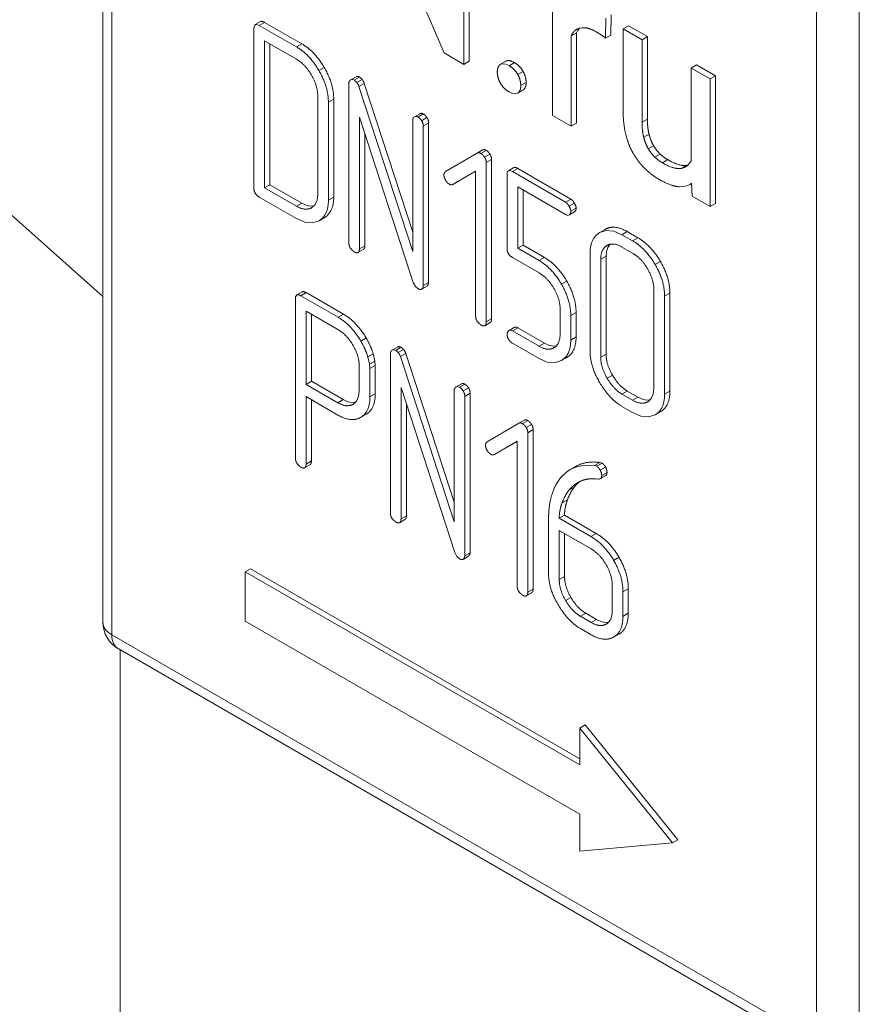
# Model space of a CAD drawing. Header units: millimetres. Extents: x 0 to 594, y 0 to 420.
# Tile 21 of 34: x 464 to 478, y 206 to 223. Entities that reach past the tile are written whole.
import ezdxf

# ---------------------------------------------------------------- set-up
doc = ezdxf.new("R2010")
doc.units = ezdxf.units.MM
doc.linetypes.add('K5LT_THIN', pattern=[0])
doc.layers.add('Системный слой (1)', color=7, linetype='Continuous', true_color=0x6c6c6c)

# ---------------------------------------------------------------- blocks, each defined once
blk = doc.blocks.new('U137')
at = {"layer": 'Системный слой (1)', "color": 7, "linetype": 'K5LT_THIN', "lineweight": 18, "true_color": 0xffffff}
for p, q in [((475.317, 220.066), (475.292, 220.06)), ((475.34, 220.075), (475.317, 220.066)), ((475.362, 220.086), (475.34, 220.075)), ((475.397, 220.111), (475.362, 220.086)), ((475.427, 220.145), (475.397, 220.111)), ((475.452, 220.186), (475.427, 220.145))]:
    blk.add_line(p, q, dxfattribs=at)
blk = doc.blocks.new('U139')
at = {"layer": 'Системный слой (1)', "color": 7, "linetype": 'K5LT_THIN', "lineweight": 18, "true_color": 0xffffff}
for p, q in [((468.216, 222.407), (468.214, 222.378)), ((468.223, 222.429), (468.216, 222.407)), ((468.236, 222.441), (468.223, 222.429)), ((468.253, 222.446), (468.236, 222.441)), ((468.275, 222.441), (468.253, 222.446)), ((468.302, 222.429), (468.275, 222.441))]:
    blk.add_line(p, q, dxfattribs=at)
blk = doc.blocks.new('U143')
at = {"layer": 'Системный слой (1)', "color": 7, "linetype": 'K5LT_THIN', "lineweight": 18, "true_color": 0xffffff}
for p, q in [((472.437, 221.328), (472.493, 221.303)), ((472.493, 221.303), (472.54, 221.295)), ((472.54, 221.295), (472.578, 221.305)), ((472.578, 221.305), (472.579, 221.306)), ((472.579, 221.306), (472.58, 221.307)), ((472.58, 221.307), (472.582, 221.307))]:
    blk.add_line(p, q, dxfattribs=at)
blk = doc.blocks.new('U146')
at = {"layer": 'Системный слой (1)', "color": 7, "linetype": 'K5LT_THIN', "lineweight": 18, "true_color": 0xffffff}
for p, q in [((468.917, 219.23), (469.056, 219.17)), ((469.056, 219.17), (469.181, 219.157)), ((469.181, 219.157), (469.291, 219.193)), ((469.291, 219.193), (469.292, 219.194))]:
    blk.add_line(p, q, dxfattribs=at)
blk = doc.blocks.new('U147')
at = {"layer": 'Системный слой (1)', "color": 7, "linetype": 'K5LT_THIN', "lineweight": 18, "true_color": 0xffffff}
blk.add_line((466.002, 183.654), (466.002, 212.084), dxfattribs=at)
blk = doc.blocks.new('U151')
at = {"layer": 'Системный слой (1)', "color": 7, "linetype": 'K5LT_THIN', "lineweight": 18, "true_color": 0xffffff}
for p, q in [((472.295, 221.783), (472.293, 221.782)), ((472.296, 221.784), (472.295, 221.783)), ((472.298, 221.785), (472.296, 221.784)), ((472.336, 221.795), (472.298, 221.785)), ((472.382, 221.787), (472.336, 221.795)), ((472.437, 221.762), (472.382, 221.787))]:
    blk.add_line(p, q, dxfattribs=at)
blk = doc.blocks.new('U152')
at = {"layer": 'Системный слой (1)', "color": 7, "linetype": 'K5LT_THIN', "lineweight": 18, "true_color": 0xffffff}
for p, q in [((473.554, 222.362), (473.556, 222.364)), ((473.556, 222.364), (473.559, 222.365)), ((473.559, 222.365), (473.561, 222.367)), ((473.561, 222.367), (473.6, 222.383)), ((473.6, 222.383), (473.645, 222.391)), ((473.645, 222.391), (473.694, 222.39))]:
    blk.add_line(p, q, dxfattribs=at)
blk = doc.blocks.new('U174')
at = {"layer": 'Системный слой (1)', "color": 7, "linetype": 'K5LT_THIN', "lineweight": 18, "true_color": 0xffffff}
for p, q in [((470.87, 220.913), (470.868, 220.912)), ((470.872, 220.914), (470.87, 220.913)), ((470.873, 220.915), (470.872, 220.914)), ((470.891, 220.921), (470.873, 220.915)), ((470.91, 220.92), (470.891, 220.921)), ((470.93, 220.911), (470.91, 220.92))]:
    blk.add_line(p, q, dxfattribs=at)
blk = doc.blocks.new('U175')
at = {"layer": 'Системный слой (1)', "color": 7, "linetype": 'K5LT_THIN', "lineweight": 18, "true_color": 0xffffff}
for p, q in [((469.006, 219.485), (469.079, 219.45)), ((469.079, 219.45), (469.148, 219.436)), ((469.148, 219.436), (469.211, 219.441))]:
    blk.add_line(p, q, dxfattribs=at)
blk = doc.blocks.new('U176')
at = {"layer": 'Системный слой (1)', "color": 7, "linetype": 'K5LT_THIN', "lineweight": 18, "true_color": 0xffffff}
for p, q in [((469.227, 219.46), (469.26, 219.536)), ((469.26, 219.536), (469.271, 219.636)), ((469.165, 219.406), (469.167, 219.407)), ((469.167, 219.407), (469.17, 219.409)), ((469.17, 219.409), (469.172, 219.41)), ((469.172, 219.41), (469.227, 219.46))]:
    blk.add_line(p, q, dxfattribs=at)
blk = doc.blocks.new('U177')
at = {"layer": 'Системный слой (1)', "color": 7, "linetype": 'K5LT_THIN', "lineweight": 18, "true_color": 0xffffff}
for p, q in [((469.813, 221.524), (469.812, 221.522)), ((469.815, 221.525), (469.813, 221.524)), ((469.816, 221.526), (469.815, 221.525)), ((469.834, 221.532), (469.816, 221.526)), ((469.853, 221.53), (469.834, 221.532)), ((469.873, 221.521), (469.853, 221.53))]:
    blk.add_line(p, q, dxfattribs=at)
blk = doc.blocks.new('U182')
at = {"layer": 'Системный слой (1)', "color": 7, "linetype": 'K5LT_THIN', "lineweight": 18, "true_color": 0xffffff}
for p, q in [((473.556, 222.308), (473.571, 222.337)), ((473.571, 222.337), (473.588, 222.363)), ((473.588, 222.363), (473.608, 222.386))]:
    blk.add_line(p, q, dxfattribs=at)
blk = doc.blocks.new('U216')
at = {"layer": 'Системный слой (1)', "color": 7, "linetype": 'K5LT_THIN', "lineweight": 18, "true_color": 0xffffff}
for p, q in [((475.259, 219.757), (475.322, 219.759)), ((475.322, 219.759), (475.379, 219.771)), ((475.379, 219.771), (475.429, 219.794)), ((475.429, 219.794), (475.44, 219.8)), ((475.44, 219.8), (475.451, 219.808)), ((475.451, 219.808), (475.461, 219.815))]:
    blk.add_line(p, q, dxfattribs=at)
blk = doc.blocks.new('U217')
at = {"layer": 'Системный слой (1)', "color": 7, "linetype": 'K5LT_THIN', "lineweight": 18, "true_color": 0xffffff}
for p, q in [((475.388, 220.113), (475.38, 220.111)), ((475.395, 220.115), (475.388, 220.113)), ((475.403, 220.117), (475.395, 220.115))]:
    blk.add_line(p, q, dxfattribs=at)
blk = doc.blocks.new('U219')
at = {"layer": 'Системный слой (1)', "color": 7, "linetype": 'K5LT_THIN', "lineweight": 18, "true_color": 0xffffff}
for p, q in [((472.444, 220.026), (472.426, 220.022)), ((472.465, 220.022), (472.444, 220.026)), ((472.407, 219.988), (472.404, 219.958)), ((472.414, 220.009), (472.407, 219.988)), ((472.426, 220.022), (472.414, 220.009)), ((472.492, 220.009), (472.465, 220.022))]:
    blk.add_line(p, q, dxfattribs=at)
blk = doc.blocks.new('U220')
at = {"layer": 'Системный слой (1)', "color": 7, "linetype": 'K5LT_THIN', "lineweight": 18, "true_color": 0xffffff}
for p, q in [((472.934, 216.911), (473.07, 216.852)), ((473.07, 216.852), (473.194, 216.84)), ((473.194, 216.84), (473.303, 216.876)), ((473.303, 216.876), (473.305, 216.877))]:
    blk.add_line(p, q, dxfattribs=at)
blk = doc.blocks.new('U221')
at = {"layer": 'Системный слой (1)', "color": 7, "linetype": 'K5LT_THIN', "lineweight": 18, "true_color": 0xffffff}
for p, q in [((473.371, 219.298), (473.395, 219.288)), ((473.395, 219.288), (473.415, 219.285)), ((473.415, 219.285), (473.431, 219.289)), ((473.431, 219.289), (473.433, 219.29)), ((473.433, 219.29), (473.435, 219.292)), ((473.435, 219.292), (473.436, 219.293))]:
    blk.add_line(p, q, dxfattribs=at)
blk = doc.blocks.new('U222')
at = {"layer": 'Системный слой (1)', "color": 7, "linetype": 'K5LT_THIN', "lineweight": 18, "true_color": 0xffffff}
for p, q in [((472.43, 217.372), (472.426, 217.368)), ((472.433, 217.375), (472.43, 217.372)), ((472.437, 217.377), (472.433, 217.375)), ((472.453, 217.382), (472.437, 217.377)), ((472.471, 217.379), (472.453, 217.382)), ((472.492, 217.37), (472.471, 217.379))]:
    blk.add_line(p, q, dxfattribs=at)
blk = doc.blocks.new('U266')
at = {"layer": 'Системный слой (1)', "color": 7, "linetype": 'K5LT_THIN', "lineweight": 18, "true_color": 0xffffff}
for p, q in [((474.571, 216.271), (474.645, 216.237)), ((474.645, 216.237), (474.714, 216.222)), ((474.714, 216.222), (474.777, 216.228))]:
    blk.add_line(p, q, dxfattribs=at)
blk = doc.blocks.new('U267')
at = {"layer": 'Системный слой (1)', "color": 7, "linetype": 'K5LT_THIN', "lineweight": 18, "true_color": 0xffffff}
for p, q in [((473.476, 214.78), (473.525, 214.823)), ((473.525, 214.823), (473.575, 214.856)), ((473.575, 214.856), (473.596, 214.868)), ((473.596, 214.868), (473.616, 214.877)), ((473.616, 214.877), (473.637, 214.885)), ((473.427, 214.728), (473.476, 214.78))]:
    blk.add_line(p, q, dxfattribs=at)
blk = doc.blocks.new('U268')
at = {"layer": 'Системный слой (1)', "color": 7, "linetype": 'K5LT_THIN', "lineweight": 18, "true_color": 0xffffff}
for p, q in [((474.072, 218.751), (474.051, 218.686)), ((474.106, 218.802), (474.072, 218.751)), ((474.051, 218.686), (474.044, 218.606))]:
    blk.add_line(p, q, dxfattribs=at)
blk = doc.blocks.new('U269')
at = {"layer": 'Системный слой (1)', "color": 7, "linetype": 'K5LT_THIN', "lineweight": 18, "true_color": 0xffffff}
for p, q in [((473.915, 214.912), (473.929, 214.914)), ((473.929, 214.914), (473.94, 214.917)), ((473.94, 214.917), (473.95, 214.921)), ((473.95, 214.921), (473.954, 214.924)), ((473.954, 214.924), (473.957, 214.926)), ((473.957, 214.926), (473.96, 214.93))]:
    blk.add_line(p, q, dxfattribs=at)
blk = doc.blocks.new('U270')
at = {"layer": 'Системный слой (1)', "color": 7, "linetype": 'K5LT_THIN', "lineweight": 18, "true_color": 0xffffff}
for p, q in [((468.904, 217.93), (468.901, 217.9)), ((468.911, 217.951), (468.904, 217.93)), ((468.923, 217.964), (468.911, 217.951)), ((468.94, 217.968), (468.923, 217.964)), ((468.962, 217.964), (468.94, 217.968)), ((468.989, 217.951), (468.962, 217.964))]:
    blk.add_line(p, q, dxfattribs=at)
blk = doc.blocks.new('U271')
at = {"layer": 'Системный слой (1)', "color": 7, "linetype": 'K5LT_THIN', "lineweight": 18, "true_color": 0xffffff}
for p, q in [((471.558, 216.438), (471.556, 216.437)), ((471.559, 216.439), (471.558, 216.438)), ((471.561, 216.44), (471.559, 216.439)), ((471.578, 216.446), (471.561, 216.44)), ((471.597, 216.444), (471.578, 216.446)), ((471.618, 216.436), (471.597, 216.444))]:
    blk.add_line(p, q, dxfattribs=at)
blk = doc.blocks.new('U272')
at = {"layer": 'Системный слой (1)', "color": 7, "linetype": 'K5LT_THIN', "lineweight": 18, "true_color": 0xffffff}
for p, q in [((474.483, 216.017), (474.622, 215.956)), ((474.622, 215.956), (474.746, 215.944)), ((474.746, 215.944), (474.857, 215.979)), ((474.857, 215.979), (474.858, 215.98))]:
    blk.add_line(p, q, dxfattribs=at)
blk = doc.blocks.new('U275')
at = {"layer": 'Системный слой (1)', "color": 7, "linetype": 'K5LT_THIN', "lineweight": 18, "true_color": 0xffffff}
for p, q in [((473.516, 214.779), (473.55, 214.817)), ((473.55, 214.817), (473.584, 214.85)), ((473.584, 214.85), (473.619, 214.878))]:
    blk.add_line(p, q, dxfattribs=at)
blk = doc.blocks.new('U276')
at = {"layer": 'Системный слой (1)', "color": 7, "linetype": 'K5LT_THIN', "lineweight": 18, "true_color": 0xffffff}
for p, q in [((470.501, 217.048), (470.499, 217.047)), ((470.502, 217.049), (470.501, 217.048)), ((470.504, 217.05), (470.502, 217.049)), ((470.521, 217.056), (470.504, 217.05)), ((470.54, 217.055), (470.521, 217.056)), ((470.561, 217.046), (470.54, 217.055))]:
    blk.add_line(p, q, dxfattribs=at)
blk = doc.blocks.new('U277')
at = {"layer": 'Системный слой (1)', "color": 7, "linetype": 'K5LT_THIN', "lineweight": 18, "true_color": 0xffffff}
for p, q in [((473.935, 218.996), (473.933, 218.995)), ((473.937, 218.998), (473.935, 218.996)), ((473.94, 218.999), (473.937, 218.998)), ((474.048, 219.034), (473.94, 218.999)), ((474.17, 219.021), (474.048, 219.034)), ((474.307, 218.961), (474.17, 219.021))]:
    blk.add_line(p, q, dxfattribs=at)
blk = doc.blocks.new('U278')
at = {"layer": 'Системный слой (1)', "color": 7, "linetype": 'K5LT_THIN', "lineweight": 18, "true_color": 0xffffff}
for p, q in [((469.914, 216.205), (469.947, 216.279)), ((469.947, 216.279), (469.958, 216.376)), ((469.853, 216.151), (469.855, 216.152)), ((469.855, 216.152), (469.857, 216.154)), ((469.857, 216.154), (469.86, 216.155)), ((469.86, 216.155), (469.914, 216.205))]:
    blk.add_line(p, q, dxfattribs=at)
blk = doc.blocks.new('U279')
at = {"layer": 'Системный слой (1)', "color": 7, "linetype": 'K5LT_THIN', "lineweight": 18, "true_color": 0xffffff}
for p, q in [((473.884, 212.59), (473.957, 212.555)), ((473.957, 212.555), (474.024, 212.54)), ((474.024, 212.54), (474.085, 212.544))]:
    blk.add_line(p, q, dxfattribs=at)
blk = doc.blocks.new('U280')
at = {"layer": 'Системный слой (1)', "color": 7, "linetype": 'K5LT_THIN', "lineweight": 18, "true_color": 0xffffff}
for p, q in [((473.094, 217.132), (473.022, 217.166)), ((473.161, 217.117), (473.094, 217.132)), ((473.222, 217.121), (473.161, 217.117))]:
    blk.add_line(p, q, dxfattribs=at)
blk = doc.blocks.new('U281')
at = {"layer": 'Системный слой (1)', "color": 7, "linetype": 'K5LT_THIN', "lineweight": 18, "true_color": 0xffffff}
for p, q in [((469.693, 216.23), (469.767, 216.195)), ((469.767, 216.195), (469.836, 216.181)), ((469.836, 216.181), (469.899, 216.186))]:
    blk.add_line(p, q, dxfattribs=at)
blk = doc.blocks.new('U282')
at = {"layer": 'Системный слой (1)', "color": 7, "linetype": 'K5LT_THIN', "lineweight": 18, "true_color": 0xffffff}
for p, q in [((474.793, 216.247), (474.825, 216.322)), ((474.825, 216.322), (474.836, 216.422)), ((474.731, 216.193), (474.733, 216.194)), ((474.733, 216.194), (474.736, 216.195)), ((474.736, 216.195), (474.738, 216.197)), ((474.738, 216.197), (474.793, 216.247))]:
    blk.add_line(p, q, dxfattribs=at)
blk = doc.blocks.new('U283')
at = {"layer": 'Системный слой (1)', "color": 7, "linetype": 'K5LT_THIN', "lineweight": 18, "true_color": 0xffffff}
for p, q in [((473.703, 215.144), (473.569, 215.121)), ((473.852, 215.139), (473.703, 215.144)), ((473.332, 214.98), (473.28, 214.921)), ((473.388, 215.03), (473.332, 214.98)), ((473.449, 215.071), (473.388, 215.03)), ((473.569, 215.121), (473.449, 215.071))]:
    blk.add_line(p, q, dxfattribs=at)

msp = doc.modelspace()

# ---------------------------------------------------------------- linework, layer by layer
at = {"layer": 'Системный слой (1)', "color": 7, "linetype": 'K5LT_THIN', "lineweight": 18, "true_color": 0xffffff}
for p, q in [((465.7152, 230.0923), (465.7152, 212.5376)), ((465.8616, 229.8881), (465.8616, 212.3335)), ((455.887, 226.6559), (465.7152, 217.9408)), ((470.1232, 224.8792), (471.3618, 221.9729)), ((471.6896, 221.7836), (471.6896, 224.6246)), ((471.778, 221.8347), (471.778, 224.6756)), ((477.5289, 205.5974), (477.5289, 223.1521)), ((478.236, 205.5974), (478.236, 223.1521)), ((473.1547, 223.0489), (473.1547, 220.9377)), ((468.324, 222.4923), (468.2356, 222.4413)), ((468.39, 222.4796), (468.3016, 222.4286)), ((469.0056, 222.1242), (468.39, 222.4796)), ((474.0368, 222.2157), (474.0385, 222.5504)), ((474.1252, 222.2668), (474.1269, 222.6014)), ((468.2136, 222.3778), (468.2136, 219.7379)), ((468.9172, 222.0732), (468.3016, 222.4286)), ((473.5557, 222.308), (473.4674, 222.257)), ((473.5688, 222.3709), (473.5535, 222.3621)), ((473.5557, 220.8083), (473.5557, 222.308)), ((473.5611, 222.3667), (473.5611, 222.3667)), ((474.415, 222.4233), (474.3266, 222.3723)), ((474.3266, 222.3723), (474.3266, 221.0104)), ((474.6393, 222.1918), (474.3266, 222.3723)), ((474.7276, 222.2429), (474.415, 222.4233)), ((468.9172, 221.8698), (468.3898, 222.1743)), ((468.3898, 222.1743), (468.3898, 219.7381)), ((473.4674, 220.7572), (473.4674, 222.257)), ((474.1252, 222.2668), (474.0368, 222.2157)), ((474.7276, 222.2429), (474.6393, 222.1918)), ((474.6393, 220.826), (474.6393, 222.1918)), ((474.7276, 220.877), (474.7276, 222.2429)), ((468.4782, 222.1233), (468.4782, 219.7891)), ((469.0056, 222.1242), (468.9172, 222.0732)), ((471.3618, 221.9729), (471.6896, 221.7836)), ((471.778, 221.8347), (471.6896, 221.7836)), ((472.3865, 221.8359), (472.2981, 221.7849)), ((469.3785, 221.7312), (469.2901, 221.6802)), ((472.5258, 221.8127), (472.4374, 221.7616)), ((472.6703, 221.6658), (472.5819, 221.6148)), ((475.5404, 221.7736), (475.452, 221.7226)), ((475.452, 221.7226), (475.452, 220.1864)), ((475.7663, 221.5411), (475.452, 221.7226)), ((475.8547, 221.5921), (475.5404, 221.7736)), ((469.9048, 221.5767), (469.8164, 221.5257)), ((469.9615, 221.5725), (469.8731, 221.5215)), ((470.0046, 221.5354), (469.9162, 221.4844)), ((475.8547, 221.5921), (475.7663, 221.5411)), ((475.7663, 219.4299), (475.7663, 221.5411)), ((475.8547, 219.4809), (475.8547, 221.5921)), ((469.7852, 221.4707), (469.7852, 218.8306)), ((470.0406, 221.4679), (469.9522, 221.4169)), ((470.842, 218.6814), (469.9522, 221.4169)), ((470.842, 219.0042), (470.0406, 221.4679)), ((472.6659, 221.3558), (472.5775, 221.3048)), ((472.6703, 221.3585), (472.5819, 221.3075)), ((472.7201, 221.4819), (472.6317, 221.4309)), ((469.2705, 219.6356), (469.2705, 221.2598)), ((469.535, 221.2093), (469.4466, 221.1583)), ((469.535, 219.5848), (469.535, 221.2093)), ((469.4466, 219.5337), (469.4466, 221.1583)), ((469.9613, 220.9077), (470.851, 218.1726)), ((469.9613, 218.7289), (469.9613, 220.9077)), ((470.842, 220.8605), (470.842, 218.6814)), ((470.9617, 220.9664), (470.8733, 220.9154)), ((471.0185, 220.9622), (470.9301, 220.9112)), ((471.0784, 220.9013), (470.99, 220.8502)), ((473.1547, 220.9377), (473.4674, 220.7572)), ((474.7276, 220.877), (474.6393, 220.826)), ((471.1066, 220.8098), (471.0182, 220.7588)), ((471.0182, 218.1187), (471.0182, 220.7588)), ((471.1066, 218.1698), (471.1066, 220.8098)), ((473.5557, 220.8083), (473.4674, 220.7572)), ((470.0497, 218.7799), (470.0497, 220.636)), ((474.7555, 220.6258), (474.6671, 220.5748)), ((471.9995, 220.3652), (471.9111, 220.3141)), ((472.0593, 220.3591), (471.9709, 220.308)), ((474.8316, 220.4356), (474.7432, 220.3845)), ((471.9111, 220.3141), (471.3851, 220.0086)), ((472.1218, 220.2956), (472.0334, 220.2445)), ((472.149, 220.2077), (472.0606, 220.1567)), ((472.149, 217.5677), (472.149, 220.2077)), ((474.9397, 220.298), (474.8513, 220.247)), ((475.0639, 220.2048), (474.9755, 220.1538)), ((472.0606, 217.5167), (472.0606, 220.1567)), ((472.5148, 220.0728), (472.4264, 220.0217)), ((472.5807, 220.0601), (472.4923, 220.0091)), ((473.4598, 219.5526), (472.5807, 220.0601)), ((475.3799, 220.1112), (475.2915, 220.0601)), ((471.5082, 219.7953), (471.8845, 220.0146)), ((471.5966, 219.8464), (471.8845, 220.0141)), ((471.8845, 220.0146), (471.8845, 217.6184)), ((472.4044, 219.9583), (472.4044, 218.7376)), ((473.3714, 219.5015), (472.4923, 220.0091)), ((468.4782, 219.7891), (468.3898, 219.7381)), ((468.3898, 219.7381), (468.9172, 219.4336)), ((468.4782, 219.7891), (469.0055, 219.4846)), ((471.5966, 219.8464), (471.5082, 219.7953)), ((472.5806, 219.7547), (473.3714, 219.2981)), ((472.5806, 218.7378), (472.5806, 219.7547)), ((472.669, 218.7888), (472.669, 219.7037)), ((475.4608, 219.812), (475.4291, 219.7937)), ((475.4607, 219.8152), (475.4672, 219.6026)), ((468.3016, 219.5856), (468.9172, 219.2302)), ((469.535, 219.5848), (469.4466, 219.5337)), ((473.4598, 219.5526), (473.3714, 219.5015)), ((475.4672, 219.6026), (475.7663, 219.4299)), ((469.0055, 219.4846), (468.9172, 219.4336)), ((469.1787, 219.4141), (469.165, 219.4062)), ((473.5196, 219.4855), (473.4312, 219.4345)), ((473.5477, 219.4001), (473.4593, 219.3491)), ((475.8547, 219.4809), (475.7663, 219.4299)), ((469.379, 219.2439), (469.2907, 219.1929)), ((469.3802, 219.2446), (469.2919, 219.1936)), ((469.379, 219.2439), (469.3802, 219.2446)), ((473.5195, 219.3404), (473.4311, 219.2893)), ((473.5249, 219.3441), (473.4365, 219.2931)), ((474.0281, 219.0501), (473.9397, 218.999)), ((474.3956, 219.0123), (474.3072, 218.9613)), ((474.4831, 218.8597), (474.3072, 218.9613)), ((474.5715, 218.9107), (474.3956, 219.0123)), ((474.5715, 218.9107), (474.4831, 218.8597)), ((470.0497, 218.7799), (469.9613, 218.7289)), ((472.669, 218.7888), (472.5806, 218.7378)), ((472.9338, 218.5338), (472.5806, 218.7378)), ((473.0222, 218.5848), (472.669, 218.7888)), ((474.0585, 218.7827), (474.0585, 218.7827)), ((474.483, 218.6563), (474.3073, 218.7578)), ((470.0251, 218.717), (469.9367, 218.666)), ((470.0251, 218.717), (469.9367, 218.666)), ((472.4923, 218.5853), (472.9334, 218.3306)), ((473.0222, 218.5848), (472.9338, 218.5338)), ((473.7795, 218.6567), (473.7795, 217.0321)), ((474.0441, 218.6058), (473.9557, 218.5548)), ((474.0441, 218.6058), (474.0441, 216.9817)), ((473.9557, 218.5548), (473.9557, 216.9307)), ((474.9444, 218.5178), (474.856, 218.4667)), ((470.851, 218.1726), (470.8862, 218.1056)), ((470.8862, 218.1056), (470.9301, 218.068)), ((471.0802, 218.1099), (470.9918, 218.0588)), ((471.1066, 218.1698), (471.0182, 218.1187)), ((473.393, 218.192), (473.3047, 218.141)), ((469.0116, 218.0146), (468.9232, 217.9635)), ((469.0778, 218.0018), (468.9894, 217.9508)), ((469.6068, 217.5943), (468.9894, 217.9508)), ((469.6952, 217.6453), (469.0778, 218.0018)), ((474.8364, 216.4222), (474.8364, 218.0463)), ((475.1009, 217.9958), (475.0125, 217.9448)), ((475.0125, 216.3203), (475.0125, 217.9448)), ((475.1009, 216.3713), (475.1009, 217.9958)), ((468.9012, 217.9002), (468.9012, 215.2646)), ((469.6047, 217.3921), (469.0773, 217.6966)), ((469.0773, 217.6966), (469.0773, 216.483)), ((469.1657, 217.6456), (469.1657, 216.5341)), ((469.6952, 217.6453), (469.6068, 217.5943)), ((473.2832, 217.7248), (473.2832, 217.3188)), ((473.5477, 217.6742), (473.4593, 217.6232)), ((473.4593, 217.217), (473.4593, 217.6232)), ((473.5477, 217.2681), (473.5477, 217.6742)), ((472.1244, 217.5048), (472.036, 217.4537)), ((472.1244, 217.5048), (472.036, 217.4538)), ((472.149, 217.5677), (472.0606, 217.5167)), ((472.5255, 217.4283), (472.4371, 217.3772)), ((472.5807, 217.4205), (472.4923, 217.3695)), ((473.0218, 217.1658), (472.5807, 217.4205)), ((470.0709, 217.2518), (469.9825, 217.2007)), ((472.9334, 217.1148), (472.4923, 217.3695)), ((473.5477, 217.2681), (473.4593, 217.217)), ((470.5924, 217.1013), (470.504, 217.0502)), ((470.6491, 217.0971), (470.5607, 217.0461)), ((472.4923, 217.1661), (472.9336, 216.9113)), ((473.0218, 217.1658), (472.9334, 217.1148)), ((473.1812, 217.0895), (473.1812, 217.0895)), ((470.1873, 216.9896), (470.0989, 216.9386)), ((470.1254, 216.8157), (470.0989, 216.9386)), ((470.2138, 216.8667), (470.1873, 216.9896)), ((470.4727, 216.9953), (470.4727, 214.3552)), ((470.6921, 217.06), (470.6037, 217.009)), ((470.7282, 216.9925), (470.6398, 216.9415)), ((471.5296, 214.206), (470.6398, 216.9415)), ((471.5296, 214.5288), (470.7282, 216.9925)), ((473.3917, 216.9271), (473.3033, 216.8761)), ((473.393, 216.9279), (473.3046, 216.8769)), ((473.3917, 216.9271), (473.393, 216.9279)), ((474.0441, 216.9817), (473.9557, 216.9307)), ((469.9581, 216.3764), (469.9581, 216.7843)), ((470.2138, 216.8667), (470.1254, 216.8157)), ((470.1342, 216.7456), (470.1254, 216.8157)), ((470.2226, 216.7967), (470.1342, 216.7456)), ((470.2226, 216.7967), (470.2138, 216.8667)), ((470.2226, 216.3256), (470.2226, 216.7967)), ((470.1342, 216.2746), (470.1342, 216.7456)), ((474.1504, 216.6351), (474.062, 216.584)), ((469.1657, 216.5341), (469.0773, 216.483)), ((469.0773, 216.483), (469.6047, 216.1786)), ((469.1657, 216.5341), (469.6931, 216.2296)), ((471.6492, 216.491), (471.5608, 216.44)), ((471.7061, 216.4868), (471.6177, 216.4358)), ((469.0773, 216.2797), (469.6049, 215.9751)), ((469.0773, 215.1629), (469.0773, 216.2797)), ((470.2226, 216.3256), (470.1342, 216.2746)), ((470.6489, 214.2535), (470.6489, 216.4323)), ((470.6489, 216.4323), (471.5386, 213.6972)), ((471.5296, 216.3851), (471.5296, 214.206)), ((471.7659, 216.4258), (471.6776, 216.3748)), ((471.7941, 216.3344), (471.7057, 216.2834)), ((471.7057, 213.6433), (471.7057, 216.2834)), ((471.7941, 213.6944), (471.7941, 216.3344)), ((474.3956, 216.3727), (474.3073, 216.3216)), ((474.3073, 216.3216), (474.483, 216.2201)), ((474.3956, 216.3727), (474.5714, 216.2712)), ((475.1009, 216.3713), (475.0125, 216.3203)), ((469.1657, 215.2139), (469.1657, 216.2286)), ((469.6931, 216.2296), (469.6047, 216.1786)), ((469.8667, 216.1593), (469.8526, 216.1511)), ((470.7373, 214.3045), (470.7373, 216.1606)), ((474.3072, 216.1183), (474.4831, 216.0167)), ((474.5714, 216.2712), (474.483, 216.2201)), ((474.7446, 216.2007), (474.7309, 216.1928)), ((474.7379, 216.1966), (474.7379, 216.1966)), ((470.0687, 215.987), (469.9803, 215.936)), ((470.0687, 215.987), (469.9803, 215.936)), ((474.9449, 216.0305), (474.8565, 215.9794)), ((474.9461, 216.0312), (474.8577, 215.9801)), ((474.9449, 216.0305), (474.9461, 216.0312)), ((472.5987, 215.8387), (472.0726, 215.5332)), ((472.687, 215.8897), (472.5987, 215.8387)), ((472.7469, 215.8836), (472.6585, 215.8326)), ((472.8093, 215.8202), (472.7209, 215.7691)), ((472.8366, 215.7323), (472.7482, 215.6813)), ((472.7482, 213.0413), (472.7482, 215.6813)), ((472.8366, 213.0923), (472.8366, 215.7323)), ((472.1957, 215.3199), (472.5721, 215.5392)), ((472.2841, 215.3709), (472.5721, 215.5387)), ((472.5721, 215.5392), (472.5721, 213.143)), ((472.2841, 215.3709), (472.1957, 215.3199)), ((469.1411, 215.151), (469.0527, 215.1)), ((469.1411, 215.151), (469.0527, 215.1)), ((469.1657, 215.2139), (469.0773, 215.1629)), ((473.94, 215.1902), (473.8517, 215.1392)), ((473.8886, 215.126), (473.8517, 215.1392)), ((473.977, 215.177), (473.8886, 215.126)), ((473.977, 215.177), (473.94, 215.1902)), ((473.5376, 215.1215), (473.4492, 215.0705)), ((474.0359, 215.1105), (473.9475, 215.0595)), ((474.0382, 214.9722), (473.9498, 214.9212)), ((474.0481, 214.9806), (473.9597, 214.9296)), ((474.0596, 215.0237), (473.9712, 214.9727)), ((473.5748, 214.8564), (473.5748, 214.8564)), ((473.7681, 214.9174), (473.8423, 214.9192)), ((473.8423, 214.9192), (473.8811, 214.9171)), ((473.8811, 214.9171), (473.9147, 214.9119)), ((473.5155, 214.7795), (473.4271, 214.7284)), ((473.4042, 214.5706), (473.3158, 214.5196)), ((470.7126, 214.2416), (470.6242, 214.1906)), ((470.7127, 214.2416), (470.6243, 214.1906)), ((470.7373, 214.3045), (470.6489, 214.2535)), ((473.092, 214.254), (473.092, 213.3505)), ((473.3565, 214.3149), (473.2681, 214.2639)), ((473.7938, 213.9604), (473.2681, 214.2639)), ((473.8822, 214.0114), (473.3565, 214.3149)), ((473.7954, 213.7561), (473.2681, 214.0605)), ((473.2681, 214.0605), (473.2681, 213.2489)), ((473.3565, 214.0094), (473.3565, 213.2999)), ((473.8822, 214.0114), (473.7938, 213.9604)), ((471.5386, 213.6972), (471.5737, 213.6302)), ((471.7941, 213.6944), (471.7057, 213.6433)), ((471.5737, 213.6302), (471.6177, 213.5926)), ((471.7677, 213.6345), (471.6793, 213.5834)), ((474.2579, 213.6178), (474.1695, 213.5668)), ((468.1597, 213.4276), (468.0713, 213.3766)), ((468.0713, 213.3766), (468.0713, 212.5601)), ((473.6115, 210.178), (468.0713, 213.3766)), ((473.6115, 210.28), (468.1597, 213.4276)), ((473.3565, 213.2999), (473.2681, 213.2489)), ((472.8119, 213.0294), (472.7235, 212.9783)), ((472.812, 213.0294), (472.7236, 212.9784)), ((472.8366, 213.0923), (472.7482, 213.0413)), ((474.1469, 212.7416), (474.1469, 213.1473)), ((474.4114, 213.0968), (474.323, 213.0458)), ((474.323, 212.6397), (474.323, 213.0458)), ((474.4114, 212.6908), (474.4114, 213.0968)), ((473.4628, 212.9535), (473.3744, 212.9025)), ((473.708, 212.6912), (473.6196, 212.6402)), ((473.708, 212.6912), (473.8838, 212.5898)), ((474.4114, 212.6908), (474.323, 212.6397)), ((468.0713, 212.5601), (473.6115, 209.3615)), ((473.6196, 212.6402), (473.7954, 212.5387)), ((473.8838, 212.5898), (473.7954, 212.5387)), ((473.6196, 212.4368), (473.7954, 212.3353)), ((474.045, 212.5124), (474.0449, 212.5123)), ((474.045, 212.5123), (474.045, 212.5123)), ((465.8616, 212.3335), (477.5289, 205.5974)), ((474.2575, 212.3482), (474.1691, 212.2972)), ((474.2576, 212.3482), (474.1692, 212.2972)), ((465.9652, 212.1046), (477.6324, 205.3685)), ((473.6999, 210.8414), (473.6115, 210.7903)), ((475.1424, 208.8858), (473.6115, 210.7903)), ((473.6115, 210.7903), (473.6115, 210.178)), ((475.2308, 208.9369), (473.6999, 210.8414)), ((473.6115, 209.3615), (473.6115, 208.7491)), ((475.2308, 208.9369), (475.1424, 208.8858)), ((473.6115, 208.7491), (475.1424, 208.8858))]:
    msp.add_line(p, q, dxfattribs=at)
msp.add_arc((466.2152, 212.5376), 0.5, 180, 240, dxfattribs=at)
for major_axis, start_param, end_param in [((-0.5, 0), 0, 0.7853982), ((-0.25, -0.433), 5.4977871, 6.2831853)]:
    msp.add_ellipse((466.2152, 212.5376), major_axis=major_axis, ratio=0.5773503, start_param=start_param, end_param=end_param, dxfattribs=at)
for points in [[(468.39, 222.4796), (468.346, 222.505), (468.324, 222.4923)], [(473.4674, 222.257), (473.4997, 222.3273), (473.5535, 222.3621)], [(473.6938, 222.3904), (473.7766, 222.3816), (473.8847, 222.3192)], [(473.8847, 222.3192), (473.9287, 222.2938), (473.9979, 222.2479), (474.0368, 222.2157)], [(469.2901, 221.6802), (469.1336, 221.9483), (468.9172, 222.0732)], [(469.3785, 221.7312), (469.2219, 221.9993), (469.0056, 222.1242)], [(469.1668, 221.6059), (469.0631, 221.7856), (468.9172, 221.8698)], [(472.5258, 221.8127), (472.436, 221.8645), (472.3865, 221.8359)], [(469.4466, 221.1583), (469.4466, 221.4121), (469.2901, 221.6802)], [(469.535, 221.2093), (469.535, 221.4632), (469.3785, 221.7312)], [(472.2929, 221.7816), (472.2431, 221.747), (472.2431, 221.6553)], [(472.2431, 221.6553), (472.2431, 221.5655), (472.2929, 221.4743)], [(472.5819, 221.6148), (472.532, 221.707), (472.4374, 221.7616)], [(472.6703, 221.6658), (472.6204, 221.758), (472.5258, 221.8127)], [(472.7201, 221.4819), (472.7201, 221.5736), (472.6703, 221.6658)], [(469.2705, 221.2598), (469.2705, 221.4262), (469.1668, 221.6059)], [(469.8116, 221.5225), (469.7852, 221.5032), (469.7852, 221.4707)], [(469.9162, 221.4844), (469.8942, 221.5093), (469.8731, 221.5215)], [(469.9615, 221.5725), (469.9295, 221.591), (469.9048, 221.5767)], [(470.0046, 221.5354), (469.9826, 221.5603), (469.9615, 221.5725)], [(470.0406, 221.4679), (470.0266, 221.5106), (470.0046, 221.5354)], [(472.6317, 221.4309), (472.6317, 221.5226), (472.5819, 221.6148)], [(469.9522, 221.4169), (469.9382, 221.4595), (469.9162, 221.4844)], [(472.2929, 221.4743), (472.3428, 221.3831), (472.4374, 221.3285)], [(472.5819, 221.3075), (472.6317, 221.3411), (472.6317, 221.4309)], [(472.6659, 221.3558), (472.6681, 221.3571), (472.6703, 221.3585)], [(472.6703, 221.3585), (472.7201, 221.3922), (472.7201, 221.4819)], [(474.3266, 221.0104), (474.3266, 220.7997), (474.4128, 220.4494), (474.4922, 220.3099)], [(470.8685, 220.9123), (470.842, 220.893), (470.842, 220.8605)], [(470.99, 220.8502), (470.9618, 220.8929), (470.9301, 220.9112)], [(471.0185, 220.9622), (470.9864, 220.9807), (470.9617, 220.9664)], [(471.0182, 220.7588), (471.0182, 220.8076), (470.99, 220.8502)], [(471.0784, 220.9013), (471.0502, 220.9439), (471.0185, 220.9622)], [(471.1066, 220.8098), (471.1066, 220.8586), (471.0784, 220.9013)], [(474.7555, 220.6258), (474.7276, 220.7346), (474.7276, 220.877)], [(474.6671, 220.5748), (474.6393, 220.6836), (474.6393, 220.826)], [(474.7432, 220.3845), (474.695, 220.466), (474.6671, 220.5748)], [(474.8316, 220.4356), (474.7834, 220.517), (474.7555, 220.6258)], [(472.0593, 220.3591), (472.0241, 220.3794), (471.9995, 220.3652)], [(472.1218, 220.2956), (472.0945, 220.3387), (472.0593, 220.3591)], [(474.8513, 220.247), (474.7913, 220.3031), (474.7432, 220.3845)], [(474.9397, 220.298), (474.8797, 220.3541), (474.8316, 220.4356)], [(471.9709, 220.308), (471.9357, 220.3283), (471.9111, 220.3141)], [(472.0334, 220.2445), (472.0061, 220.2877), (471.9709, 220.308)], [(472.0606, 220.1567), (472.0606, 220.2014), (472.0334, 220.2445)], [(472.149, 220.2077), (472.149, 220.2524), (472.1218, 220.2956)], [(474.4922, 220.3099), (474.5717, 220.1704), (474.6823, 220.0616)], [(474.9755, 220.1538), (474.9113, 220.1909), (474.8513, 220.247)], [(475.0639, 220.2048), (474.9997, 220.2419), (474.9397, 220.298)], [(475.3799, 220.1112), (475.2633, 220.0897), (475.0639, 220.2048)], [(472.5807, 220.0601), (472.5368, 220.0855), (472.5148, 220.0728)], [(474.6823, 220.0616), (474.793, 219.9528), (474.9265, 219.8758)], [(475.2915, 220.0601), (475.1749, 220.0387), (474.9755, 220.1538)], [(471.3851, 220.0086), (471.3587, 219.971), (471.3587, 219.9547)], [(471.3587, 219.9547), (471.3587, 219.9121), (471.3851, 219.8664)], [(471.3851, 219.8664), (471.4114, 219.8207), (471.4484, 219.7994)], [(474.9265, 219.8758), (475.1225, 219.7626), (475.2594, 219.7567)], [(468.2136, 219.7379), (468.2136, 219.6364), (468.3016, 219.5856)], [(471.4484, 219.7994), (471.4818, 219.7801), (471.5082, 219.7953)], [(469.3802, 219.2446), (469.535, 219.335), (469.535, 219.5848)], [(473.5196, 219.4855), (473.4914, 219.5343), (473.4598, 219.5526)], [(468.9172, 219.4336), (469.0596, 219.3514), (469.165, 219.4062)], [(469.2919, 219.1936), (469.4466, 219.284), (469.4466, 219.5337)], [(473.4312, 219.4345), (473.4031, 219.4833), (473.3714, 219.5015)], [(473.4593, 219.3491), (473.4593, 219.3857), (473.4312, 219.4345)], [(473.5477, 219.4001), (473.5477, 219.4367), (473.5196, 219.4855)], [(473.5249, 219.3441), (473.5477, 219.3635), (473.5477, 219.4001)], [(473.4365, 219.2931), (473.4593, 219.3125), (473.4593, 219.3491)], [(473.5195, 219.3404), (473.5223, 219.342), (473.5249, 219.3441)], [(474.3956, 219.0123), (474.1791, 219.1373), (474.0281, 219.0501)], [(473.9326, 218.9948), (473.7795, 218.9004), (473.7795, 218.6567)], [(474.9444, 218.5178), (474.7878, 218.7858), (474.5715, 218.9107)], [(469.7852, 218.8306), (469.7852, 218.7778), (469.8116, 218.7382)], [(469.8116, 218.7382), (469.8574, 218.6874), (469.8733, 218.6782)], [(469.9367, 218.666), (469.9613, 218.6802), (469.9613, 218.7289)], [(470.0251, 218.717), (470.0497, 218.7312), (470.0497, 218.7799)], [(472.4044, 218.7376), (472.4044, 218.6361), (472.4923, 218.5853)], [(474.0585, 218.7827), (473.9557, 218.7233), (473.9557, 218.5548)], [(474.3073, 218.7578), (474.1614, 218.8421), (474.0585, 218.7827)], [(474.856, 218.4667), (474.6994, 218.7348), (474.4831, 218.8597)], [(469.8733, 218.6782), (469.912, 218.6558), (469.9367, 218.666)], [(473.393, 218.192), (473.2384, 218.46), (473.0222, 218.5848)], [(474.7327, 218.3924), (474.629, 218.5721), (474.483, 218.6563)], [(473.3047, 218.141), (473.15, 218.409), (472.9338, 218.5338)], [(475.0125, 217.9448), (475.0125, 218.1987), (474.856, 218.4667)], [(475.1009, 217.9958), (475.1009, 218.2497), (474.9444, 218.5178)], [(472.9334, 218.3306), (473.0793, 218.2464), (473.1812, 218.0698)], [(474.8364, 218.0463), (474.8364, 218.2128), (474.7327, 218.3924)], [(470.9301, 218.068), (470.9636, 218.0487), (470.9918, 218.0588)], [(470.9918, 218.0588), (471.0182, 218.0923), (471.0182, 218.1187)], [(471.0802, 218.1099), (471.1066, 218.1434), (471.1066, 218.1698)], [(473.1812, 218.0698), (473.2832, 217.8933), (473.2832, 217.7248)], [(473.4593, 217.6232), (473.4593, 217.873), (473.3047, 218.141)], [(473.5477, 217.6742), (473.5477, 217.924), (473.393, 218.192)], [(469.0778, 218.0018), (469.0336, 218.0273), (469.0116, 218.0146)], [(469.9825, 217.2007), (469.8237, 217.4691), (469.6068, 217.5943)], [(470.0709, 217.2518), (469.9121, 217.5201), (469.6952, 217.6453)], [(471.8845, 217.6184), (471.8845, 217.5656), (471.9109, 217.526)], [(471.9109, 217.526), (471.9567, 217.4751), (471.9726, 217.466)], [(471.9726, 217.466), (472.0113, 217.4436), (472.036, 217.4537)], [(472.036, 217.4537), (472.0606, 217.4679), (472.0606, 217.5167)], [(472.1244, 217.5048), (472.149, 217.519), (472.149, 217.5677)], [(472.5807, 217.4205), (472.5464, 217.4403), (472.5255, 217.4283)], [(469.8543, 217.1283), (469.7506, 217.3079), (469.6047, 217.3921)], [(470.1873, 216.9896), (470.1485, 217.1217), (470.0709, 217.2518)], [(472.4264, 217.3679), (472.4044, 217.3409), (472.4044, 217.3185)], [(472.4044, 217.3185), (472.4044, 217.2779), (472.4273, 217.2321)], [(473.2832, 217.3188), (473.2832, 217.1483), (473.1812, 217.0895)], [(473.393, 216.9279), (473.5477, 217.0183), (473.5477, 217.2681)], [(469.9581, 216.7843), (469.9581, 216.9487), (469.8543, 217.1283)], [(470.0989, 216.9386), (470.0601, 217.0707), (469.9825, 217.2007)], [(470.6491, 217.0971), (470.6171, 217.1155), (470.5924, 217.1013)], [(470.6921, 217.06), (470.6701, 217.0849), (470.6491, 217.0971)], [(472.4273, 217.2321), (472.4519, 217.1894), (472.4923, 217.1661)], [(473.1812, 217.0895), (473.0793, 217.0306), (472.9334, 217.1148)], [(473.3046, 216.8769), (473.4593, 216.9672), (473.4593, 217.217)], [(470.4991, 217.0471), (470.4727, 217.0278), (470.4727, 216.9953)], [(470.6037, 217.009), (470.5818, 217.0339), (470.5607, 217.0461)], [(470.6398, 216.9415), (470.6257, 216.9841), (470.6037, 217.009)], [(470.7282, 216.9925), (470.7141, 217.0351), (470.6921, 217.06)], [(473.7795, 217.0321), (473.7795, 216.7763), (473.9422, 216.5057)], [(473.9557, 216.9307), (473.9557, 216.7662), (474.062, 216.584)], [(474.0441, 216.9817), (474.0441, 216.8172), (474.1504, 216.6351)], [(474.1504, 216.6351), (474.2568, 216.4529), (474.3956, 216.3727)], [(471.556, 216.4369), (471.5296, 216.4176), (471.5296, 216.3851)], [(471.6776, 216.3748), (471.6494, 216.4175), (471.6177, 216.4358)], [(471.7061, 216.4868), (471.674, 216.5053), (471.6492, 216.491)], [(471.7659, 216.4258), (471.7378, 216.4685), (471.7061, 216.4868)], [(473.9422, 216.5057), (474.1049, 216.2351), (474.3072, 216.1183)], [(474.062, 216.584), (474.1684, 216.4018), (474.3073, 216.3216)], [(469.9803, 215.936), (470.1342, 216.0248), (470.1342, 216.2746)], [(470.0687, 215.987), (470.2226, 216.0758), (470.2226, 216.3256)], [(471.7057, 216.2834), (471.7057, 216.3321), (471.6776, 216.3748)], [(471.7941, 216.3344), (471.7941, 216.3832), (471.7659, 216.4258)], [(474.8577, 215.9801), (475.0125, 216.0705), (475.0125, 216.3203)], [(474.9461, 216.0312), (475.1009, 216.1215), (475.1009, 216.3713)], [(469.6047, 216.1786), (469.7471, 216.0964), (469.8526, 216.1511)], [(474.483, 216.2201), (474.6254, 216.1379), (474.7309, 216.1928)], [(469.6049, 215.9751), (469.8265, 215.8471), (469.9803, 215.936)], [(472.6585, 215.8326), (472.6233, 215.8529), (472.5987, 215.8387)], [(472.7209, 215.7691), (472.6937, 215.8123), (472.6585, 215.8326)], [(472.7469, 215.8836), (472.7117, 215.904), (472.687, 215.8897)], [(472.8093, 215.8202), (472.7821, 215.8633), (472.7469, 215.8836)], [(472.8366, 215.7323), (472.8366, 215.777), (472.8093, 215.8202)], [(472.7482, 215.6813), (472.7482, 215.726), (472.7209, 215.7691)], [(472.0726, 215.5332), (472.0462, 215.4956), (472.0462, 215.4793)], [(472.0462, 215.4793), (472.0462, 215.4367), (472.0726, 215.391)], [(472.0726, 215.391), (472.099, 215.3453), (472.1359, 215.324)], [(472.1359, 215.324), (472.1693, 215.3047), (472.1957, 215.3199)], [(468.9012, 215.2646), (468.9012, 215.2118), (468.9276, 215.1722)], [(468.9276, 215.1722), (468.9734, 215.1214), (468.9893, 215.1122)], [(469.0527, 215.1), (469.0773, 215.1142), (469.0773, 215.1629)], [(469.1411, 215.151), (469.1657, 215.1652), (469.1657, 215.2139)], [(473.94, 215.1902), (473.7061, 215.2188), (473.5376, 215.1215)], [(474.0359, 215.1105), (474.0121, 215.1567), (473.977, 215.177)], [(468.9893, 215.1122), (469.028, 215.0898), (469.0527, 215.1)], [(473.9475, 215.0595), (473.9237, 215.1057), (473.8886, 215.126)], [(473.9712, 214.9727), (473.9712, 215.0133), (473.9475, 215.0595)], [(473.9597, 214.9296), (473.9712, 214.9443), (473.9712, 214.9727)], [(474.0596, 215.0237), (474.0596, 215.0643), (474.0359, 215.1105)], [(474.0382, 214.9722), (474.0444, 214.9758), (474.0481, 214.9806)], [(474.0481, 214.9806), (474.0596, 214.9953), (474.0596, 215.0237)], [(473.2801, 214.921), (473.092, 214.6763), (473.092, 214.254)], [(473.6373, 214.8852), (473.6992, 214.9105), (473.7681, 214.9174)], [(473.3158, 214.5196), (473.3635, 214.6433), (473.4271, 214.7284)], [(473.4042, 214.5706), (473.4519, 214.6944), (473.5155, 214.7795)], [(473.2681, 214.2639), (473.2681, 214.3958), (473.3158, 214.5196)], [(473.3565, 214.3149), (473.3565, 214.4469), (473.4042, 214.5706)], [(470.4727, 214.3552), (470.4727, 214.3024), (470.4992, 214.2628)], [(470.4992, 214.2628), (470.545, 214.212), (470.5608, 214.2028)], [(470.5608, 214.2028), (470.5996, 214.1804), (470.6242, 214.1906)], [(470.6242, 214.1906), (470.6489, 214.2048), (470.6489, 214.2535)], [(470.7126, 214.2416), (470.7373, 214.2558), (470.7373, 214.3045)], [(474.2579, 213.6178), (474.1045, 213.8831), (473.8822, 214.0114)], [(474.1695, 213.5668), (474.0161, 213.832), (473.7938, 213.9604)], [(471.7677, 213.6345), (471.7941, 213.6679), (471.7941, 213.6944)], [(474.0458, 213.4928), (473.9448, 213.6698), (473.7954, 213.7561)], [(471.6177, 213.5926), (471.6511, 213.5733), (471.6793, 213.5834)], [(471.6793, 213.5834), (471.7057, 213.6169), (471.7057, 213.6433)], [(474.323, 213.0458), (474.323, 213.3016), (474.1695, 213.5668)], [(474.4114, 213.0968), (474.4114, 213.3526), (474.2579, 213.6178)], [(473.092, 213.3505), (473.092, 213.0947), (473.2546, 212.8242)], [(474.1469, 213.1473), (474.1469, 213.3157), (474.0458, 213.4928)], [(473.2681, 213.2489), (473.2681, 213.0846), (473.3744, 212.9025)], [(473.3565, 213.2999), (473.3565, 213.1356), (473.4628, 212.9535)], [(472.5721, 213.143), (472.5721, 213.0902), (472.5985, 213.0505)], [(472.5985, 213.0505), (472.6443, 212.9997), (472.6601, 212.9906)], [(472.7235, 212.9783), (472.7482, 212.9925), (472.7482, 213.0413)], [(472.8119, 213.0294), (472.8366, 213.0436), (472.8366, 213.0923)], [(472.6601, 212.9906), (472.6989, 212.9682), (472.7235, 212.9783)], [(473.3744, 212.9025), (473.4808, 212.7204), (473.6196, 212.6402)], [(473.4628, 212.9535), (473.5692, 212.7714), (473.708, 212.6912)], [(473.2546, 212.8242), (473.4173, 212.5536), (473.6196, 212.4368)], [(474.0449, 212.5123), (474.1469, 212.5711), (474.1469, 212.7416)], [(474.2575, 212.3482), (474.4114, 212.437), (474.4114, 212.6908)], [(473.7954, 212.5387), (473.943, 212.4535), (474.0449, 212.5123)], [(474.1691, 212.2972), (474.323, 212.386), (474.323, 212.6397)], [(473.7954, 212.3353), (474.0153, 212.2084), (474.1691, 212.2972)]]:
    msp.add_open_spline(points, degree=2, dxfattribs=at)

# ---------------------------------------------------------------- block references
at = {"layer": 'Системный слой (1)'}
for name in ['U147', 'U139', 'U152', 'U182', 'U151', 'U177', 'U143', 'U174', 'U219', 'U137', 'U217', 'U216', 'U176', 'U175', 'U146', 'U221', 'U277', 'U268', 'U270', 'U222', 'U280', 'U276', 'U220', 'U271', 'U278', 'U282', 'U281', 'U266', 'U272', 'U283', 'U267', 'U275', 'U269', 'U279']:
    msp.add_blockref(name, (0, 0), dxfattribs=at)

doc.saveas('drawing.dxf')
